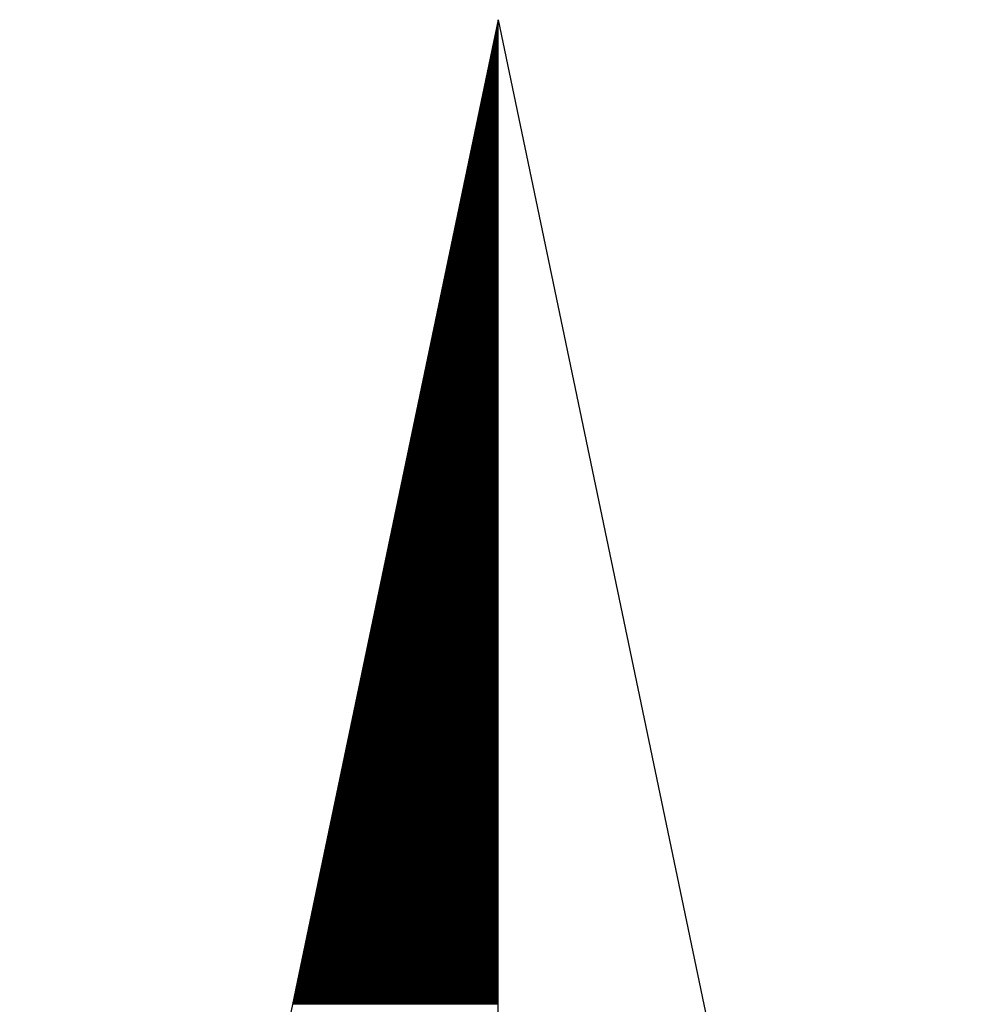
# Model space of a CAD drawing. Extents: x 38389316 to 38391210, y 2479116 to 2480543.
# Tile 62 of 64: x 38390646 to 38390682, y 2480339 to 2480376. Entities that reach past the tile are written whole.
import ezdxf

# ---------------------------------------------------------------- set-up
doc = ezdxf.new("R2010")
doc.units = 0
doc.header["$LTSCALE"] = 2
doc.layers.add('图框', color=7, linetype='CONTINUOUS')

# ---------------------------------------------------------------- blocks, each defined once
blk = doc.blocks.new('A$C490D5805')
at = {"layer": '图框'}
for p, q in [((97.466, 189.029), (79.31, 102.1)), ((97.414, 188.783), (97.466, 188.783)), ((97.422, 188.819), (97.466, 188.819)), ((97.429, 188.855), (97.466, 188.855)), ((97.437, 188.891), (97.466, 188.891)), ((97.444, 188.927), (97.466, 188.927)), ((97.452, 188.963), (97.466, 188.963)), ((97.459, 188.999), (97.466, 188.999)), ((97.466, 189.029), (115.622, 102.1)), ((97.466, 112.479), (97.466, 189.029)), ((97.332, 188.387), (97.466, 188.387)), ((97.339, 188.423), (97.466, 188.423)), ((97.347, 188.459), (97.466, 188.459)), ((97.354, 188.495), (97.466, 188.495)), ((97.362, 188.531), (97.466, 188.531)), ((97.369, 188.567), (97.466, 188.567)), ((97.377, 188.603), (97.466, 188.603)), ((97.384, 188.639), (97.466, 188.639)), ((97.392, 188.675), (97.466, 188.675)), ((97.399, 188.711), (97.466, 188.711)), ((97.407, 188.747), (97.466, 188.747)), ((97.256, 188.027), (97.466, 188.027)), ((97.264, 188.063), (97.466, 188.063)), ((97.272, 188.099), (97.466, 188.099)), ((97.279, 188.135), (97.466, 188.135)), ((97.287, 188.171), (97.466, 188.171)), ((97.294, 188.207), (97.466, 188.207)), ((97.302, 188.243), (97.466, 188.243)), ((97.309, 188.279), (97.466, 188.279)), ((97.317, 188.315), (97.466, 188.315)), ((97.324, 188.351), (97.466, 188.351)), ((97.181, 187.667), (97.466, 187.667)), ((97.189, 187.703), (97.466, 187.703)), ((97.196, 187.739), (97.466, 187.739)), ((97.204, 187.775), (97.466, 187.775)), ((97.211, 187.811), (97.466, 187.811)), ((97.219, 187.847), (97.466, 187.847)), ((97.226, 187.883), (97.466, 187.883)), ((97.234, 187.919), (97.466, 187.919)), ((97.241, 187.955), (97.466, 187.955)), ((97.249, 187.991), (97.466, 187.991)), ((97.099, 187.271), (97.466, 187.271)), ((97.106, 187.307), (97.466, 187.307)), ((97.114, 187.343), (97.466, 187.343)), ((97.121, 187.379), (97.466, 187.379)), ((97.129, 187.415), (97.466, 187.415)), ((97.136, 187.451), (97.466, 187.451)), ((97.144, 187.487), (97.466, 187.487)), ((97.151, 187.523), (97.466, 187.523)), ((97.159, 187.559), (97.466, 187.559)), ((97.166, 187.595), (97.466, 187.595)), ((97.174, 187.631), (97.466, 187.631)), ((97.023, 186.911), (97.466, 186.911)), ((97.031, 186.947), (97.466, 186.947)), ((97.038, 186.983), (97.466, 186.983)), ((97.046, 187.019), (97.466, 187.019)), ((97.053, 187.055), (97.466, 187.055)), ((97.061, 187.091), (97.466, 187.091)), ((97.069, 187.127), (97.466, 187.127)), ((97.076, 187.163), (97.466, 187.163)), ((97.084, 187.199), (97.466, 187.199)), ((97.091, 187.235), (97.466, 187.235)), ((96.948, 186.551), (97.466, 186.551)), ((96.956, 186.587), (97.466, 186.587)), ((96.963, 186.623), (97.466, 186.623)), ((96.971, 186.659), (97.466, 186.659)), ((96.978, 186.695), (97.466, 186.695)), ((96.986, 186.731), (97.466, 186.731)), ((96.993, 186.767), (97.466, 186.767)), ((97.001, 186.803), (97.466, 186.803)), ((97.008, 186.839), (97.466, 186.839)), ((97.016, 186.875), (97.466, 186.875)), ((96.865, 186.155), (97.466, 186.155)), ((96.873, 186.191), (97.466, 186.191)), ((96.881, 186.227), (97.466, 186.227)), ((96.888, 186.263), (97.466, 186.263)), ((96.896, 186.299), (97.466, 186.299)), ((96.903, 186.335), (97.466, 186.335)), ((96.911, 186.371), (97.466, 186.371)), ((96.918, 186.407), (97.466, 186.407)), ((96.926, 186.443), (97.466, 186.443)), ((96.933, 186.479), (97.466, 186.479)), ((96.941, 186.515), (97.466, 186.515)), ((96.79, 185.795), (97.466, 185.795)), ((96.798, 185.831), (97.466, 185.831)), ((96.805, 185.867), (97.466, 185.867)), ((96.813, 185.903), (97.466, 185.903)), ((96.82, 185.939), (97.466, 185.939)), ((96.828, 185.975), (97.466, 185.975)), ((96.835, 186.011), (97.466, 186.011)), ((96.843, 186.047), (97.466, 186.047)), ((96.85, 186.083), (97.466, 186.083)), ((96.858, 186.119), (97.466, 186.119)), ((96.708, 185.399), (97.466, 185.399)), ((96.715, 185.435), (97.466, 185.435)), ((96.723, 185.471), (97.466, 185.471)), ((96.73, 185.507), (97.466, 185.507)), ((96.738, 185.543), (97.466, 185.543)), ((96.745, 185.579), (97.466, 185.579)), ((96.753, 185.615), (97.466, 185.615)), ((96.76, 185.651), (97.466, 185.651)), ((96.768, 185.687), (97.466, 185.687)), ((96.775, 185.723), (97.466, 185.723)), ((96.783, 185.759), (97.466, 185.759)), ((96.632, 185.039), (97.466, 185.039)), ((96.64, 185.075), (97.466, 185.075)), ((96.647, 185.111), (97.466, 185.111)), ((96.655, 185.147), (97.466, 185.147)), ((96.662, 185.183), (97.466, 185.183)), ((96.67, 185.219), (97.466, 185.219)), ((96.678, 185.255), (97.466, 185.255)), ((96.685, 185.291), (97.466, 185.291)), ((96.693, 185.327), (97.466, 185.327)), ((96.7, 185.363), (97.466, 185.363)), ((96.557, 184.679), (97.466, 184.679)), ((96.565, 184.715), (97.466, 184.715)), ((96.572, 184.751), (97.466, 184.751)), ((96.58, 184.787), (97.466, 184.787)), ((96.587, 184.823), (97.466, 184.823)), ((96.595, 184.859), (97.466, 184.859)), ((96.602, 184.895), (97.466, 184.895)), ((96.61, 184.931), (97.466, 184.931)), ((96.617, 184.967), (97.466, 184.967)), ((96.625, 185.003), (97.466, 185.003)), ((96.475, 184.283), (97.466, 184.283)), ((96.482, 184.319), (97.466, 184.319)), ((96.49, 184.355), (97.466, 184.355)), ((96.497, 184.391), (97.466, 184.391)), ((96.505, 184.427), (97.466, 184.427)), ((96.512, 184.463), (97.466, 184.463)), ((96.52, 184.499), (97.466, 184.499)), ((96.527, 184.535), (97.466, 184.535)), ((96.535, 184.571), (97.466, 184.571)), ((96.542, 184.607), (97.466, 184.607)), ((96.55, 184.643), (97.466, 184.643)), ((96.399, 183.923), (97.466, 183.923)), ((96.407, 183.959), (97.466, 183.959)), ((96.414, 183.995), (97.466, 183.995)), ((96.422, 184.031), (97.466, 184.031)), ((96.429, 184.067), (97.466, 184.067)), ((96.437, 184.103), (97.466, 184.103)), ((96.444, 184.139), (97.466, 184.139)), ((96.452, 184.175), (97.466, 184.175)), ((96.459, 184.211), (97.466, 184.211)), ((96.467, 184.247), (97.466, 184.247)), ((96.317, 183.527), (97.466, 183.527)), ((96.324, 183.563), (97.466, 183.563)), ((96.332, 183.599), (97.466, 183.599)), ((96.339, 183.635), (97.466, 183.635)), ((96.347, 183.671), (97.466, 183.671)), ((96.354, 183.707), (97.466, 183.707)), ((96.362, 183.743), (97.466, 183.743)), ((96.369, 183.779), (97.466, 183.779)), ((96.377, 183.815), (97.466, 183.815)), ((96.384, 183.851), (97.466, 183.851)), ((96.392, 183.887), (97.466, 183.887)), ((96.241, 183.167), (97.466, 183.167)), ((96.249, 183.203), (97.466, 183.203)), ((96.256, 183.239), (97.466, 183.239)), ((96.264, 183.275), (97.466, 183.275)), ((96.272, 183.311), (97.466, 183.311)), ((96.279, 183.347), (97.466, 183.347)), ((96.287, 183.383), (97.466, 183.383)), ((96.294, 183.419), (97.466, 183.419)), ((96.302, 183.455), (97.466, 183.455)), ((96.309, 183.491), (97.466, 183.491)), ((96.166, 182.807), (97.466, 182.807)), ((96.174, 182.843), (97.466, 182.843)), ((96.181, 182.879), (97.466, 182.879)), ((96.189, 182.915), (97.466, 182.915)), ((96.196, 182.951), (97.466, 182.951)), ((96.204, 182.987), (97.466, 182.987)), ((96.211, 183.023), (97.466, 183.023)), ((96.219, 183.059), (97.466, 183.059)), ((96.226, 183.095), (97.466, 183.095)), ((96.234, 183.131), (97.466, 183.131)), ((96.084, 182.411), (97.466, 182.411)), ((96.091, 182.447), (97.466, 182.447)), ((96.099, 182.483), (97.466, 182.483)), ((96.106, 182.519), (97.466, 182.519)), ((96.114, 182.555), (97.466, 182.555)), ((96.121, 182.591), (97.466, 182.591)), ((96.129, 182.627), (97.466, 182.627)), ((96.136, 182.663), (97.466, 182.663)), ((96.144, 182.699), (97.466, 182.699)), ((96.151, 182.735), (97.466, 182.735)), ((96.159, 182.771), (97.466, 182.771)), ((96.008, 182.051), (97.466, 182.051)), ((96.016, 182.087), (97.466, 182.087)), ((96.023, 182.123), (97.466, 182.123)), ((96.031, 182.159), (97.466, 182.159)), ((96.038, 182.195), (97.466, 182.195)), ((96.046, 182.231), (97.466, 182.231)), ((96.053, 182.267), (97.466, 182.267)), ((96.061, 182.303), (97.466, 182.303)), ((96.069, 182.339), (97.466, 182.339)), ((96.076, 182.375), (97.466, 182.375)), ((95.933, 181.691), (97.466, 181.691)), ((95.941, 181.727), (97.466, 181.727)), ((95.948, 181.763), (97.466, 181.763)), ((95.956, 181.799), (97.466, 181.799)), ((95.963, 181.835), (97.466, 181.835)), ((95.971, 181.871), (97.466, 181.871)), ((95.978, 181.907), (97.466, 181.907)), ((95.986, 181.943), (97.466, 181.943)), ((95.993, 181.979), (97.466, 181.979)), ((96.001, 182.015), (97.466, 182.015)), ((95.85, 181.295), (97.466, 181.295)), ((95.858, 181.331), (97.466, 181.331)), ((95.865, 181.367), (97.466, 181.367)), ((95.873, 181.403), (97.466, 181.403)), ((95.881, 181.439), (97.466, 181.439)), ((95.888, 181.475), (97.466, 181.475)), ((95.896, 181.511), (97.466, 181.511)), ((95.903, 181.547), (97.466, 181.547)), ((95.911, 181.583), (97.466, 181.583)), ((95.918, 181.619), (97.466, 181.619)), ((95.926, 181.655), (97.466, 181.655)), ((95.775, 180.935), (97.466, 180.935)), ((95.783, 180.971), (97.466, 180.971)), ((95.79, 181.007), (97.466, 181.007)), ((95.798, 181.043), (97.466, 181.043)), ((95.805, 181.079), (97.466, 181.079)), ((95.813, 181.115), (97.466, 181.115)), ((95.82, 181.151), (97.466, 181.151)), ((95.828, 181.187), (97.466, 181.187)), ((95.835, 181.223), (97.466, 181.223)), ((95.843, 181.259), (97.466, 181.259)), ((95.693, 180.539), (97.466, 180.539)), ((95.7, 180.575), (97.466, 180.575)), ((95.708, 180.611), (97.466, 180.611)), ((95.715, 180.647), (97.466, 180.647)), ((95.723, 180.683), (97.466, 180.683)), ((95.73, 180.719), (97.466, 180.719)), ((95.738, 180.755), (97.466, 180.755)), ((95.745, 180.791), (97.466, 180.791)), ((95.753, 180.827), (97.466, 180.827)), ((95.76, 180.863), (97.466, 180.863)), ((95.768, 180.899), (97.466, 180.899)), ((95.617, 180.179), (97.466, 180.179)), ((95.625, 180.215), (97.466, 180.215)), ((95.632, 180.251), (97.466, 180.251)), ((95.64, 180.287), (97.466, 180.287)), ((95.647, 180.323), (97.466, 180.323)), ((95.655, 180.359), (97.466, 180.359)), ((95.662, 180.395), (97.466, 180.395)), ((95.67, 180.431), (97.466, 180.431)), ((95.678, 180.467), (97.466, 180.467)), ((95.685, 180.503), (97.466, 180.503)), ((95.542, 179.819), (97.466, 179.819)), ((95.55, 179.855), (97.466, 179.855)), ((95.557, 179.891), (97.466, 179.891)), ((95.565, 179.927), (97.466, 179.927)), ((95.572, 179.963), (97.466, 179.963)), ((95.58, 179.999), (97.466, 179.999)), ((95.587, 180.035), (97.466, 180.035)), ((95.595, 180.071), (97.466, 180.071)), ((95.602, 180.107), (97.466, 180.107)), ((95.61, 180.143), (97.466, 180.143)), ((95.459, 179.423), (97.466, 179.423)), ((95.467, 179.459), (97.466, 179.459)), ((95.475, 179.495), (97.466, 179.495)), ((95.482, 179.531), (97.466, 179.531)), ((95.49, 179.567), (97.466, 179.567)), ((95.497, 179.603), (97.466, 179.603)), ((95.505, 179.639), (97.466, 179.639)), ((95.512, 179.675), (97.466, 179.675)), ((95.52, 179.711), (97.466, 179.711)), ((95.527, 179.747), (97.466, 179.747)), ((95.535, 179.783), (97.466, 179.783)), ((95.384, 179.063), (97.466, 179.063)), ((95.392, 179.099), (97.466, 179.099)), ((95.399, 179.135), (97.466, 179.135)), ((95.407, 179.171), (97.466, 179.171)), ((95.414, 179.207), (97.466, 179.207)), ((95.422, 179.243), (97.466, 179.243)), ((95.429, 179.279), (97.466, 179.279)), ((95.437, 179.315), (97.466, 179.315)), ((95.444, 179.351), (97.466, 179.351)), ((95.452, 179.387), (97.466, 179.387)), ((95.302, 178.667), (97.466, 178.667)), ((95.309, 178.703), (97.466, 178.703)), ((95.317, 178.739), (97.466, 178.739)), ((95.324, 178.775), (97.466, 178.775)), ((95.332, 178.811), (97.466, 178.811)), ((95.339, 178.847), (97.466, 178.847)), ((95.347, 178.883), (97.466, 178.883)), ((95.354, 178.919), (97.466, 178.919)), ((95.362, 178.955), (97.466, 178.955)), ((95.369, 178.991), (97.466, 178.991)), ((95.377, 179.027), (97.466, 179.027)), ((95.226, 178.307), (97.466, 178.307)), ((95.234, 178.343), (97.466, 178.343)), ((95.241, 178.379), (97.466, 178.379)), ((95.249, 178.415), (97.466, 178.415)), ((95.256, 178.451), (97.466, 178.451)), ((95.264, 178.487), (97.466, 178.487)), ((95.272, 178.523), (97.466, 178.523)), ((95.279, 178.559), (97.466, 178.559)), ((95.287, 178.595), (97.466, 178.595)), ((95.294, 178.631), (97.466, 178.631)), ((95.151, 177.947), (97.466, 177.947)), ((95.159, 177.983), (97.466, 177.983)), ((95.166, 178.019), (97.466, 178.019)), ((95.174, 178.055), (97.466, 178.055)), ((95.181, 178.091), (97.466, 178.091)), ((95.189, 178.127), (97.466, 178.127)), ((95.196, 178.163), (97.466, 178.163)), ((95.204, 178.199), (97.466, 178.199)), ((95.211, 178.235), (97.466, 178.235)), ((95.219, 178.271), (97.466, 178.271)), ((95.068, 177.551), (97.466, 177.551)), ((95.076, 177.587), (97.466, 177.587)), ((95.084, 177.623), (97.466, 177.623)), ((95.091, 177.659), (97.466, 177.659)), ((95.099, 177.695), (97.466, 177.695)), ((95.106, 177.731), (97.466, 177.731)), ((95.114, 177.767), (97.466, 177.767)), ((95.121, 177.803), (97.466, 177.803)), ((95.129, 177.839), (97.466, 177.839)), ((95.136, 177.875), (97.466, 177.875)), ((95.144, 177.911), (97.466, 177.911)), ((94.993, 177.191), (97.466, 177.191)), ((95.001, 177.227), (97.466, 177.227)), ((95.008, 177.263), (97.466, 177.263)), ((95.016, 177.299), (97.466, 177.299)), ((95.023, 177.335), (97.466, 177.335)), ((95.031, 177.371), (97.466, 177.371)), ((95.038, 177.407), (97.466, 177.407)), ((95.046, 177.443), (97.466, 177.443)), ((95.053, 177.479), (97.466, 177.479)), ((95.061, 177.515), (97.466, 177.515)), ((94.918, 176.831), (97.466, 176.831)), ((94.926, 176.867), (97.466, 176.867)), ((94.933, 176.903), (97.466, 176.903)), ((94.941, 176.939), (97.466, 176.939)), ((94.948, 176.975), (97.466, 176.975)), ((94.956, 177.011), (97.466, 177.011)), ((94.963, 177.047), (97.466, 177.047)), ((94.971, 177.083), (97.466, 177.083)), ((94.978, 177.119), (97.466, 177.119)), ((94.986, 177.155), (97.466, 177.155)), ((94.835, 176.435), (97.466, 176.435)), ((94.843, 176.471), (97.466, 176.471)), ((94.85, 176.507), (97.466, 176.507)), ((94.858, 176.543), (97.466, 176.543)), ((94.865, 176.579), (97.466, 176.579)), ((94.873, 176.615), (97.466, 176.615)), ((94.881, 176.651), (97.466, 176.651)), ((94.888, 176.687), (97.466, 176.687)), ((94.896, 176.723), (97.466, 176.723)), ((94.903, 176.759), (97.466, 176.759)), ((94.911, 176.795), (97.466, 176.795)), ((94.76, 176.075), (97.466, 176.075)), ((94.768, 176.111), (97.466, 176.111)), ((94.775, 176.147), (97.466, 176.147)), ((94.783, 176.183), (97.466, 176.183)), ((94.79, 176.219), (97.466, 176.219)), ((94.798, 176.255), (97.466, 176.255)), ((94.805, 176.291), (97.466, 176.291)), ((94.813, 176.327), (97.466, 176.327)), ((94.82, 176.363), (97.466, 176.363)), ((94.828, 176.399), (97.466, 176.399)), ((94.678, 175.679), (97.466, 175.679)), ((94.685, 175.715), (97.466, 175.715)), ((94.693, 175.751), (97.466, 175.751)), ((94.7, 175.787), (97.466, 175.787)), ((94.708, 175.823), (97.466, 175.823)), ((94.715, 175.859), (97.466, 175.859)), ((94.723, 175.895), (97.466, 175.895)), ((94.73, 175.931), (97.466, 175.931)), ((94.738, 175.967), (97.466, 175.967)), ((94.745, 176.003), (97.466, 176.003)), ((94.753, 176.039), (97.466, 176.039)), ((94.602, 175.319), (97.466, 175.319)), ((94.61, 175.355), (97.466, 175.355)), ((94.617, 175.391), (97.466, 175.391)), ((94.625, 175.427), (97.466, 175.427)), ((94.632, 175.463), (97.466, 175.463)), ((94.64, 175.499), (97.466, 175.499)), ((94.647, 175.535), (97.466, 175.535)), ((94.655, 175.571), (97.466, 175.571)), ((94.662, 175.607), (97.466, 175.607)), ((94.67, 175.643), (97.466, 175.643)), ((94.527, 174.959), (97.466, 174.959)), ((94.535, 174.995), (97.466, 174.995)), ((94.542, 175.031), (97.466, 175.031)), ((94.55, 175.067), (97.466, 175.067)), ((94.557, 175.103), (97.466, 175.103)), ((94.565, 175.139), (97.466, 175.139)), ((94.572, 175.175), (97.466, 175.175)), ((94.58, 175.211), (97.466, 175.211)), ((94.587, 175.247), (97.466, 175.247)), ((94.595, 175.283), (97.466, 175.283)), ((94.444, 174.563), (97.466, 174.563)), ((94.452, 174.599), (97.466, 174.599)), ((94.459, 174.635), (97.466, 174.635)), ((94.467, 174.671), (97.466, 174.671)), ((94.475, 174.707), (97.466, 174.707)), ((94.482, 174.743), (97.466, 174.743)), ((94.49, 174.779), (97.466, 174.779)), ((94.497, 174.815), (97.466, 174.815)), ((94.505, 174.851), (97.466, 174.851)), ((94.512, 174.887), (97.466, 174.887)), ((94.52, 174.923), (97.466, 174.923)), ((94.369, 174.203), (97.466, 174.203)), ((94.377, 174.239), (97.466, 174.239)), ((94.384, 174.275), (97.466, 174.275)), ((94.392, 174.311), (97.466, 174.311)), ((94.399, 174.347), (97.466, 174.347)), ((94.407, 174.383), (97.466, 174.383)), ((94.414, 174.419), (97.466, 174.419)), ((94.422, 174.455), (97.466, 174.455)), ((94.429, 174.491), (97.466, 174.491)), ((94.437, 174.527), (97.466, 174.527)), ((94.294, 173.843), (97.466, 173.843)), ((94.302, 173.879), (97.466, 173.879)), ((94.309, 173.915), (97.466, 173.915)), ((94.317, 173.951), (97.466, 173.951)), ((94.324, 173.987), (97.466, 173.987)), ((94.332, 174.023), (97.466, 174.023)), ((94.339, 174.059), (97.466, 174.059)), ((94.347, 174.095), (97.466, 174.095)), ((94.354, 174.131), (97.466, 174.131)), ((94.362, 174.167), (97.466, 174.167)), ((94.211, 173.447), (97.466, 173.447)), ((94.219, 173.483), (97.466, 173.483)), ((94.226, 173.519), (97.466, 173.519)), ((94.234, 173.555), (97.466, 173.555)), ((94.241, 173.591), (97.466, 173.591)), ((94.249, 173.627), (97.466, 173.627)), ((94.256, 173.663), (97.466, 173.663)), ((94.264, 173.699), (97.466, 173.699)), ((94.272, 173.735), (97.466, 173.735)), ((94.279, 173.771), (97.466, 173.771)), ((94.287, 173.807), (97.466, 173.807)), ((94.136, 173.087), (97.466, 173.087)), ((94.144, 173.123), (97.466, 173.123)), ((94.151, 173.159), (97.466, 173.159)), ((94.159, 173.195), (97.466, 173.195)), ((94.166, 173.231), (97.466, 173.231)), ((94.174, 173.267), (97.466, 173.267)), ((94.181, 173.303), (97.466, 173.303)), ((94.189, 173.339), (97.466, 173.339)), ((94.196, 173.375), (97.466, 173.375)), ((94.204, 173.411), (97.466, 173.411)), ((94.053, 172.691), (97.466, 172.691)), ((94.061, 172.727), (97.466, 172.727)), ((94.068, 172.763), (97.466, 172.763)), ((94.076, 172.799), (97.466, 172.799)), ((94.084, 172.835), (97.466, 172.835)), ((94.091, 172.871), (97.466, 172.871)), ((94.099, 172.907), (97.466, 172.907)), ((94.106, 172.943), (97.466, 172.943)), ((94.114, 172.979), (97.466, 172.979)), ((94.121, 173.015), (97.466, 173.015)), ((94.129, 173.051), (97.466, 173.051)), ((93.978, 172.331), (97.466, 172.331)), ((93.986, 172.367), (97.466, 172.367)), ((93.993, 172.403), (97.466, 172.403)), ((94.001, 172.439), (97.466, 172.439)), ((94.008, 172.475), (97.466, 172.475)), ((94.016, 172.511), (97.466, 172.511)), ((94.023, 172.547), (97.466, 172.547)), ((94.031, 172.583), (97.466, 172.583)), ((94.038, 172.619), (97.466, 172.619)), ((94.046, 172.655), (97.466, 172.655)), ((93.903, 171.971), (97.466, 171.971)), ((93.911, 172.007), (97.466, 172.007)), ((93.918, 172.043), (97.466, 172.043)), ((93.926, 172.079), (97.466, 172.079)), ((93.933, 172.115), (97.466, 172.115)), ((93.941, 172.151), (97.466, 172.151)), ((93.948, 172.187), (97.466, 172.187)), ((93.956, 172.223), (97.466, 172.223)), ((93.963, 172.259), (97.466, 172.259)), ((93.971, 172.295), (97.466, 172.295)), ((93.82, 171.575), (97.466, 171.575)), ((93.828, 171.611), (97.466, 171.611)), ((93.835, 171.647), (97.466, 171.647)), ((93.843, 171.683), (97.466, 171.683)), ((93.85, 171.719), (97.466, 171.719)), ((93.858, 171.755), (97.466, 171.755)), ((93.865, 171.791), (97.466, 171.791)), ((93.873, 171.827), (97.466, 171.827)), ((93.881, 171.863), (97.466, 171.863)), ((93.888, 171.899), (97.466, 171.899)), ((93.896, 171.935), (97.466, 171.935)), ((93.745, 171.215), (97.466, 171.215)), ((93.753, 171.251), (97.466, 171.251)), ((93.76, 171.287), (97.466, 171.287)), ((93.768, 171.323), (97.466, 171.323)), ((93.775, 171.359), (97.466, 171.359)), ((93.783, 171.395), (97.466, 171.395)), ((93.79, 171.431), (97.466, 171.431)), ((93.798, 171.467), (97.466, 171.467)), ((93.805, 171.503), (97.466, 171.503)), ((93.813, 171.539), (97.466, 171.539)), ((93.662, 170.819), (97.466, 170.819)), ((93.67, 170.855), (97.466, 170.855)), ((93.678, 170.891), (97.466, 170.891)), ((93.685, 170.927), (97.466, 170.927)), ((93.693, 170.963), (97.466, 170.963)), ((93.7, 170.999), (97.466, 170.999)), ((93.708, 171.035), (97.466, 171.035)), ((93.715, 171.071), (97.466, 171.071)), ((93.723, 171.107), (97.466, 171.107)), ((93.73, 171.143), (97.466, 171.143)), ((93.738, 171.179), (97.466, 171.179)), ((93.587, 170.459), (97.466, 170.459)), ((93.595, 170.495), (97.466, 170.495)), ((93.602, 170.531), (97.466, 170.531)), ((93.61, 170.567), (97.466, 170.567)), ((93.617, 170.603), (97.466, 170.603)), ((93.625, 170.639), (97.466, 170.639)), ((93.632, 170.675), (97.466, 170.675)), ((93.64, 170.711), (97.466, 170.711)), ((93.647, 170.747), (97.466, 170.747)), ((93.655, 170.783), (97.466, 170.783)), ((93.512, 170.099), (97.466, 170.099)), ((93.52, 170.135), (97.466, 170.135)), ((93.527, 170.171), (97.466, 170.171)), ((93.535, 170.207), (97.466, 170.207)), ((93.542, 170.243), (97.466, 170.243)), ((93.55, 170.279), (97.466, 170.279)), ((93.557, 170.315), (97.466, 170.315)), ((93.565, 170.351), (97.466, 170.351)), ((93.572, 170.387), (97.466, 170.387)), ((93.58, 170.423), (97.466, 170.423)), ((93.429, 169.703), (97.466, 169.703)), ((93.437, 169.739), (97.466, 169.739)), ((93.444, 169.775), (97.466, 169.775)), ((93.452, 169.811), (97.466, 169.811)), ((93.459, 169.847), (97.466, 169.847)), ((93.467, 169.883), (97.466, 169.883)), ((93.475, 169.919), (97.466, 169.919)), ((93.482, 169.955), (97.466, 169.955)), ((93.49, 169.991), (97.466, 169.991)), ((93.497, 170.027), (97.466, 170.027)), ((93.505, 170.063), (97.466, 170.063)), ((93.354, 169.343), (97.466, 169.343)), ((93.362, 169.379), (97.466, 169.379)), ((93.369, 169.415), (97.466, 169.415)), ((93.377, 169.451), (97.466, 169.451)), ((93.384, 169.487), (97.466, 169.487)), ((93.392, 169.523), (97.466, 169.523)), ((93.399, 169.559), (97.466, 169.559)), ((93.407, 169.595), (97.466, 169.595)), ((93.414, 169.631), (97.466, 169.631)), ((93.422, 169.667), (97.466, 169.667)), ((93.279, 168.983), (97.466, 168.983)), ((93.287, 169.019), (97.466, 169.019)), ((93.294, 169.055), (97.466, 169.055)), ((93.302, 169.091), (97.466, 169.091)), ((93.309, 169.127), (97.466, 169.127)), ((93.317, 169.163), (97.466, 169.163)), ((93.324, 169.199), (97.466, 169.199)), ((93.332, 169.235), (97.466, 169.235)), ((93.339, 169.271), (97.466, 169.271)), ((93.347, 169.307), (97.466, 169.307)), ((93.196, 168.587), (97.466, 168.587)), ((93.204, 168.623), (97.466, 168.623)), ((93.211, 168.659), (97.466, 168.659)), ((93.219, 168.695), (97.466, 168.695)), ((93.226, 168.731), (97.466, 168.731)), ((93.234, 168.767), (97.466, 168.767)), ((93.241, 168.803), (97.466, 168.803)), ((93.249, 168.839), (97.466, 168.839)), ((93.256, 168.875), (97.466, 168.875)), ((93.264, 168.911), (97.466, 168.911)), ((93.271, 168.947), (97.466, 168.947)), ((93.121, 168.227), (97.466, 168.227)), ((93.129, 168.263), (97.466, 168.263)), ((93.136, 168.299), (97.466, 168.299)), ((93.144, 168.335), (97.466, 168.335)), ((93.151, 168.371), (97.466, 168.371)), ((93.159, 168.407), (97.466, 168.407)), ((93.166, 168.443), (97.466, 168.443)), ((93.174, 168.479), (97.466, 168.479)), ((93.181, 168.515), (97.466, 168.515)), ((93.189, 168.551), (97.466, 168.551)), ((93.038, 167.831), (97.466, 167.831)), ((93.046, 167.867), (97.466, 167.867)), ((93.053, 167.903), (97.466, 167.903)), ((93.061, 167.939), (97.466, 167.939)), ((93.068, 167.975), (97.466, 167.975)), ((93.076, 168.011), (97.466, 168.011)), ((93.084, 168.047), (97.466, 168.047)), ((93.091, 168.083), (97.466, 168.083)), ((93.099, 168.119), (97.466, 168.119)), ((93.106, 168.155), (97.466, 168.155)), ((93.114, 168.191), (97.466, 168.191)), ((92.963, 167.471), (97.466, 167.471)), ((92.971, 167.507), (97.466, 167.507)), ((92.978, 167.543), (97.466, 167.543)), ((92.986, 167.579), (97.466, 167.579)), ((92.993, 167.615), (97.466, 167.615)), ((93.001, 167.651), (97.466, 167.651)), ((93.008, 167.687), (97.466, 167.687)), ((93.016, 167.723), (97.466, 167.723)), ((93.023, 167.759), (97.466, 167.759)), ((93.031, 167.795), (97.466, 167.795)), ((92.888, 167.111), (97.466, 167.111)), ((92.896, 167.147), (97.466, 167.147)), ((92.903, 167.183), (97.466, 167.183)), ((92.911, 167.219), (97.466, 167.219)), ((92.918, 167.255), (97.466, 167.255)), ((92.926, 167.291), (97.466, 167.291)), ((92.933, 167.327), (97.466, 167.327)), ((92.941, 167.363), (97.466, 167.363)), ((92.948, 167.399), (97.466, 167.399)), ((92.956, 167.435), (97.466, 167.435)), ((92.805, 166.715), (97.466, 166.715)), ((92.813, 166.751), (97.466, 166.751)), ((92.82, 166.787), (97.466, 166.787)), ((92.828, 166.823), (97.466, 166.823)), ((92.835, 166.859), (97.466, 166.859)), ((92.843, 166.895), (97.466, 166.895)), ((92.85, 166.931), (97.466, 166.931)), ((92.858, 166.967), (97.466, 166.967)), ((92.865, 167.003), (97.466, 167.003)), ((92.873, 167.039), (97.466, 167.039)), ((92.881, 167.075), (97.466, 167.075)), ((92.73, 166.355), (97.466, 166.355)), ((92.738, 166.391), (97.466, 166.391)), ((92.745, 166.427), (97.466, 166.427)), ((92.753, 166.463), (97.466, 166.463)), ((92.76, 166.499), (97.466, 166.499)), ((92.768, 166.535), (97.466, 166.535)), ((92.775, 166.571), (97.466, 166.571)), ((92.783, 166.607), (97.466, 166.607)), ((92.79, 166.643), (97.466, 166.643)), ((92.798, 166.679), (97.466, 166.679)), ((92.647, 165.959), (97.466, 165.959)), ((92.655, 165.995), (97.466, 165.995)), ((92.662, 166.031), (97.466, 166.031)), ((92.67, 166.067), (97.466, 166.067)), ((92.678, 166.103), (97.466, 166.103)), ((92.685, 166.139), (97.466, 166.139)), ((92.693, 166.175), (97.466, 166.175)), ((92.7, 166.211), (97.466, 166.211)), ((92.708, 166.247), (97.466, 166.247)), ((92.715, 166.283), (97.466, 166.283)), ((92.723, 166.319), (97.466, 166.319)), ((92.572, 165.599), (97.466, 165.599)), ((92.58, 165.635), (97.466, 165.635)), ((92.587, 165.671), (97.466, 165.671)), ((92.595, 165.707), (97.466, 165.707)), ((92.602, 165.743), (97.466, 165.743)), ((92.61, 165.779), (97.466, 165.779)), ((92.617, 165.815), (97.466, 165.815)), ((92.625, 165.851), (97.466, 165.851)), ((92.632, 165.887), (97.466, 165.887)), ((92.64, 165.923), (97.466, 165.923)), ((92.497, 165.239), (97.466, 165.239)), ((92.505, 165.275), (97.466, 165.275)), ((92.512, 165.311), (97.466, 165.311)), ((92.52, 165.347), (97.466, 165.347)), ((92.527, 165.383), (97.466, 165.383)), ((92.535, 165.419), (97.466, 165.419)), ((92.542, 165.455), (97.466, 165.455)), ((92.55, 165.491), (97.466, 165.491)), ((92.557, 165.527), (97.466, 165.527)), ((92.565, 165.563), (97.466, 165.563)), ((92.414, 164.843), (97.466, 164.843)), ((92.422, 164.879), (97.466, 164.879)), ((92.429, 164.915), (97.466, 164.915)), ((92.437, 164.951), (97.466, 164.951)), ((92.444, 164.987), (97.466, 164.987)), ((92.452, 165.023), (97.466, 165.023)), ((92.459, 165.059), (97.466, 165.059)), ((92.467, 165.095), (97.466, 165.095)), ((92.475, 165.131), (97.466, 165.131)), ((92.482, 165.167), (97.466, 165.167)), ((92.49, 165.203), (97.466, 165.203)), ((92.339, 164.483), (97.466, 164.483)), ((92.347, 164.519), (97.466, 164.519)), ((92.354, 164.555), (97.466, 164.555)), ((92.362, 164.591), (97.466, 164.591)), ((92.369, 164.627), (97.466, 164.627)), ((92.377, 164.663), (97.466, 164.663)), ((92.384, 164.699), (97.466, 164.699)), ((92.392, 164.735), (97.466, 164.735)), ((92.399, 164.771), (97.466, 164.771)), ((92.407, 164.807), (97.466, 164.807)), ((92.264, 164.123), (97.466, 164.123)), ((92.271, 164.159), (97.466, 164.159)), ((92.279, 164.195), (97.466, 164.195)), ((92.287, 164.231), (97.466, 164.231)), ((92.294, 164.267), (97.466, 164.267)), ((92.302, 164.303), (97.466, 164.303)), ((92.309, 164.339), (97.466, 164.339)), ((92.317, 164.375), (97.466, 164.375)), ((92.324, 164.411), (97.466, 164.411)), ((92.332, 164.447), (97.466, 164.447)), ((92.181, 163.727), (97.466, 163.727)), ((92.189, 163.763), (97.466, 163.763)), ((92.196, 163.799), (97.466, 163.799)), ((92.204, 163.835), (97.466, 163.835)), ((92.211, 163.871), (97.466, 163.871)), ((92.219, 163.907), (97.466, 163.907)), ((92.226, 163.943), (97.466, 163.943)), ((92.234, 163.979), (97.466, 163.979)), ((92.241, 164.015), (97.466, 164.015)), ((92.249, 164.051), (97.466, 164.051)), ((92.256, 164.087), (97.466, 164.087)), ((92.106, 163.367), (97.466, 163.367)), ((92.114, 163.403), (97.466, 163.403)), ((92.121, 163.439), (97.466, 163.439)), ((92.129, 163.475), (97.466, 163.475)), ((92.136, 163.511), (97.466, 163.511)), ((92.144, 163.547), (97.466, 163.547)), ((92.151, 163.583), (97.466, 163.583)), ((92.159, 163.619), (97.466, 163.619)), ((92.166, 163.655), (97.466, 163.655)), ((92.174, 163.691), (97.466, 163.691)), ((92.023, 162.971), (97.466, 162.971)), ((92.031, 163.007), (97.466, 163.007)), ((92.038, 163.043), (97.466, 163.043)), ((92.046, 163.079), (97.466, 163.079)), ((92.053, 163.115), (97.466, 163.115)), ((92.061, 163.151), (97.466, 163.151)), ((92.068, 163.187), (97.466, 163.187)), ((92.076, 163.223), (97.466, 163.223)), ((92.084, 163.259), (97.466, 163.259)), ((92.091, 163.295), (97.466, 163.295)), ((92.099, 163.331), (97.466, 163.331)), ((91.948, 162.611), (97.466, 162.611)), ((91.956, 162.647), (97.466, 162.647)), ((91.963, 162.683), (97.466, 162.683)), ((91.971, 162.719), (97.466, 162.719)), ((91.978, 162.755), (97.466, 162.755)), ((91.986, 162.791), (97.466, 162.791)), ((91.993, 162.827), (97.466, 162.827)), ((92.001, 162.863), (97.466, 162.863)), ((92.008, 162.899), (97.466, 162.899)), ((92.016, 162.935), (97.466, 162.935)), ((91.873, 162.251), (97.466, 162.251)), ((91.881, 162.287), (97.466, 162.287)), ((91.888, 162.323), (97.466, 162.323)), ((91.896, 162.359), (97.466, 162.359)), ((91.903, 162.395), (97.466, 162.395)), ((91.911, 162.431), (97.466, 162.431)), ((91.918, 162.467), (97.466, 162.467)), ((91.926, 162.503), (97.466, 162.503)), ((91.933, 162.539), (97.466, 162.539)), ((91.941, 162.575), (97.466, 162.575)), ((91.79, 161.855), (97.466, 161.855)), ((91.798, 161.891), (97.466, 161.891)), ((91.805, 161.927), (97.466, 161.927)), ((91.813, 161.963), (97.466, 161.963)), ((91.82, 161.999), (97.466, 161.999)), ((91.828, 162.035), (97.466, 162.035)), ((91.835, 162.071), (97.466, 162.071)), ((91.843, 162.107), (97.466, 162.107)), ((91.85, 162.143), (97.466, 162.143)), ((91.858, 162.179), (97.466, 162.179)), ((91.865, 162.215), (97.466, 162.215)), ((91.715, 161.495), (97.466, 161.495)), ((91.723, 161.531), (97.466, 161.531)), ((91.73, 161.567), (97.466, 161.567)), ((91.738, 161.603), (97.466, 161.603)), ((91.745, 161.639), (97.466, 161.639)), ((91.753, 161.675), (97.466, 161.675)), ((91.76, 161.711), (97.466, 161.711)), ((91.768, 161.747), (97.466, 161.747)), ((91.775, 161.783), (97.466, 161.783)), ((91.783, 161.819), (97.466, 161.819)), ((91.64, 161.135), (97.466, 161.135)), ((91.647, 161.171), (97.466, 161.171)), ((91.655, 161.207), (97.466, 161.207)), ((91.662, 161.243), (97.466, 161.243)), ((91.67, 161.279), (97.466, 161.279)), ((91.678, 161.315), (97.466, 161.315)), ((91.685, 161.351), (97.466, 161.351)), ((91.693, 161.387), (97.466, 161.387)), ((91.7, 161.423), (97.466, 161.423)), ((91.708, 161.459), (97.466, 161.459)), ((91.557, 160.739), (97.466, 160.739)), ((91.565, 160.775), (97.466, 160.775)), ((91.572, 160.811), (97.466, 160.811)), ((91.58, 160.847), (97.466, 160.847)), ((91.587, 160.883), (97.466, 160.883)), ((91.595, 160.919), (97.466, 160.919)), ((91.602, 160.955), (97.466, 160.955)), ((91.61, 160.991), (97.466, 160.991)), ((91.617, 161.027), (97.466, 161.027)), ((91.625, 161.063), (97.466, 161.063)), ((91.632, 161.099), (97.466, 161.099)), ((91.482, 160.379), (97.466, 160.379)), ((91.49, 160.415), (97.466, 160.415)), ((91.497, 160.451), (97.466, 160.451)), ((91.505, 160.487), (97.466, 160.487)), ((91.512, 160.523), (97.466, 160.523)), ((91.52, 160.559), (97.466, 160.559)), ((91.527, 160.595), (97.466, 160.595)), ((91.535, 160.631), (97.466, 160.631)), ((91.542, 160.667), (97.466, 160.667)), ((91.55, 160.703), (97.466, 160.703)), ((91.399, 159.983), (97.466, 159.983)), ((91.407, 160.019), (97.466, 160.019)), ((91.414, 160.055), (97.466, 160.055)), ((91.422, 160.091), (97.466, 160.091)), ((91.429, 160.127), (97.466, 160.127)), ((91.437, 160.163), (97.466, 160.163)), ((91.444, 160.199), (97.466, 160.199)), ((91.452, 160.235), (97.466, 160.235)), ((91.459, 160.271), (97.466, 160.271)), ((91.467, 160.307), (97.466, 160.307)), ((91.474, 160.343), (97.466, 160.343)), ((91.324, 159.623), (97.466, 159.623)), ((91.332, 159.659), (97.466, 159.659)), ((91.339, 159.695), (97.466, 159.695)), ((91.347, 159.731), (97.466, 159.731)), ((91.354, 159.767), (97.466, 159.767)), ((91.362, 159.803), (97.466, 159.803)), ((91.369, 159.839), (97.466, 159.839)), ((91.377, 159.875), (97.466, 159.875)), ((91.384, 159.911), (97.466, 159.911)), ((91.392, 159.947), (97.466, 159.947)), ((91.249, 159.263), (97.466, 159.263)), ((91.256, 159.299), (97.466, 159.299)), ((91.264, 159.335), (97.466, 159.335)), ((91.271, 159.371), (97.466, 159.371)), ((91.279, 159.407), (97.466, 159.407)), ((91.287, 159.443), (97.466, 159.443)), ((91.294, 159.479), (97.466, 159.479)), ((91.302, 159.515), (97.466, 159.515)), ((91.309, 159.551), (97.466, 159.551)), ((91.317, 159.587), (97.466, 159.587)), ((91.166, 158.867), (97.466, 158.867)), ((91.174, 158.903), (97.466, 158.903)), ((91.181, 158.939), (97.466, 158.939)), ((91.189, 158.975), (97.466, 158.975)), ((91.196, 159.011), (97.466, 159.011)), ((91.204, 159.047), (97.466, 159.047)), ((91.211, 159.083), (97.466, 159.083)), ((91.219, 159.119), (97.466, 159.119)), ((91.226, 159.155), (97.466, 159.155)), ((91.234, 159.191), (97.466, 159.191)), ((91.241, 159.227), (97.466, 159.227)), ((91.091, 158.507), (97.466, 158.507)), ((91.099, 158.543), (97.466, 158.543)), ((91.106, 158.579), (97.466, 158.579)), ((91.114, 158.615), (97.466, 158.615)), ((91.121, 158.651), (97.466, 158.651)), ((91.129, 158.687), (97.466, 158.687)), ((91.136, 158.723), (97.466, 158.723)), ((91.144, 158.759), (97.466, 158.759)), ((91.151, 158.795), (97.466, 158.795)), ((91.159, 158.831), (97.466, 158.831)), ((91.008, 158.111), (97.466, 158.111)), ((91.016, 158.147), (97.466, 158.147)), ((91.023, 158.183), (97.466, 158.183)), ((91.031, 158.219), (97.466, 158.219)), ((91.038, 158.255), (97.466, 158.255)), ((91.046, 158.291), (97.466, 158.291)), ((91.053, 158.327), (97.466, 158.327)), ((91.061, 158.363), (97.466, 158.363)), ((91.068, 158.399), (97.466, 158.399)), ((91.076, 158.435), (97.466, 158.435)), ((91.084, 158.471), (97.466, 158.471)), ((90.933, 157.751), (97.466, 157.751)), ((90.941, 157.787), (97.466, 157.787)), ((90.948, 157.823), (97.466, 157.823)), ((90.956, 157.859), (97.466, 157.859)), ((90.963, 157.895), (97.466, 157.895)), ((90.971, 157.931), (97.466, 157.931)), ((90.978, 157.967), (97.466, 157.967)), ((90.986, 158.003), (97.466, 158.003)), ((90.993, 158.039), (97.466, 158.039)), ((91.001, 158.075), (97.466, 158.075)), ((90.858, 157.391), (97.466, 157.391)), ((90.865, 157.427), (97.466, 157.427)), ((90.873, 157.463), (97.466, 157.463)), ((90.881, 157.499), (97.466, 157.499)), ((90.888, 157.535), (97.466, 157.535)), ((90.896, 157.571), (97.466, 157.571)), ((90.903, 157.607), (97.466, 157.607)), ((90.911, 157.643), (97.466, 157.643)), ((90.918, 157.679), (97.466, 157.679)), ((90.926, 157.715), (97.466, 157.715)), ((90.775, 156.995), (97.466, 156.995)), ((90.783, 157.031), (97.466, 157.031)), ((90.79, 157.067), (97.466, 157.067)), ((90.798, 157.103), (97.466, 157.103)), ((90.805, 157.139), (97.466, 157.139)), ((90.813, 157.175), (97.466, 157.175)), ((90.82, 157.211), (97.466, 157.211)), ((90.828, 157.247), (97.466, 157.247)), ((90.835, 157.283), (97.466, 157.283)), ((90.843, 157.319), (97.466, 157.319)), ((90.85, 157.355), (97.466, 157.355)), ((90.7, 156.635), (97.466, 156.635)), ((90.708, 156.671), (97.466, 156.671)), ((90.715, 156.707), (97.466, 156.707)), ((90.723, 156.743), (97.466, 156.743)), ((90.73, 156.779), (97.466, 156.779)), ((90.738, 156.815), (97.466, 156.815)), ((90.745, 156.851), (97.466, 156.851)), ((90.753, 156.887), (97.466, 156.887)), ((90.76, 156.923), (97.466, 156.923)), ((90.768, 156.959), (97.466, 156.959)), ((90.625, 156.275), (97.466, 156.275)), ((90.632, 156.311), (97.466, 156.311)), ((90.64, 156.347), (97.466, 156.347)), ((90.647, 156.383), (97.466, 156.383)), ((90.655, 156.419), (97.466, 156.419)), ((90.662, 156.455), (97.466, 156.455)), ((90.67, 156.491), (97.466, 156.491)), ((90.678, 156.527), (97.466, 156.527)), ((90.685, 156.563), (97.466, 156.563)), ((90.693, 156.599), (97.466, 156.599)), ((90.542, 155.879), (97.466, 155.879)), ((90.55, 155.915), (97.466, 155.915)), ((90.557, 155.951), (97.466, 155.951)), ((90.565, 155.987), (97.466, 155.987)), ((90.572, 156.023), (97.466, 156.023)), ((90.58, 156.059), (97.466, 156.059)), ((90.587, 156.095), (97.466, 156.095)), ((90.595, 156.131), (97.466, 156.131)), ((90.602, 156.167), (97.466, 156.167)), ((90.61, 156.203), (97.466, 156.203)), ((90.617, 156.239), (97.466, 156.239)), ((90.467, 155.519), (97.466, 155.519)), ((90.474, 155.555), (97.466, 155.555)), ((90.482, 155.591), (97.466, 155.591)), ((90.49, 155.627), (97.466, 155.627)), ((90.497, 155.663), (97.466, 155.663)), ((90.505, 155.699), (97.466, 155.699)), ((90.512, 155.735), (97.466, 155.735)), ((90.52, 155.771), (97.466, 155.771)), ((90.527, 155.807), (97.466, 155.807)), ((90.535, 155.843), (97.466, 155.843)), ((90.384, 155.123), (97.466, 155.123)), ((90.392, 155.159), (97.466, 155.159)), ((90.399, 155.195), (97.466, 155.195)), ((90.407, 155.231), (97.466, 155.231)), ((90.414, 155.267), (97.466, 155.267)), ((90.422, 155.303), (97.466, 155.303)), ((90.429, 155.339), (97.466, 155.339)), ((90.437, 155.375), (97.466, 155.375)), ((90.444, 155.411), (97.466, 155.411)), ((90.452, 155.447), (97.466, 155.447)), ((90.459, 155.483), (97.466, 155.483)), ((90.309, 154.763), (97.466, 154.763)), ((90.317, 154.799), (97.466, 154.799)), ((90.324, 154.835), (97.466, 154.835)), ((90.332, 154.871), (97.466, 154.871)), ((90.339, 154.907), (97.466, 154.907)), ((90.347, 154.943), (97.466, 154.943)), ((90.354, 154.979), (97.466, 154.979)), ((90.362, 155.015), (97.466, 155.015)), ((90.369, 155.051), (97.466, 155.051)), ((90.377, 155.087), (97.466, 155.087)), ((90.234, 154.403), (97.466, 154.403)), ((90.241, 154.439), (97.466, 154.439)), ((90.249, 154.475), (97.466, 154.475)), ((90.256, 154.511), (97.466, 154.511)), ((90.264, 154.547), (97.466, 154.547)), ((90.271, 154.583), (97.466, 154.583)), ((90.279, 154.619), (97.466, 154.619)), ((90.287, 154.655), (97.466, 154.655)), ((90.294, 154.691), (97.466, 154.691)), ((90.302, 154.727), (97.466, 154.727)), ((90.151, 154.007), (97.466, 154.007)), ((90.159, 154.043), (97.466, 154.043)), ((90.166, 154.079), (97.466, 154.079)), ((90.174, 154.115), (97.466, 154.115)), ((90.181, 154.151), (97.466, 154.151)), ((90.189, 154.187), (97.466, 154.187)), ((90.196, 154.223), (97.466, 154.223)), ((90.204, 154.259), (97.466, 154.259)), ((90.211, 154.295), (97.466, 154.295)), ((90.219, 154.331), (97.466, 154.331)), ((90.226, 154.367), (97.466, 154.367)), ((90.076, 153.647), (97.466, 153.647)), ((90.084, 153.683), (97.466, 153.683)), ((90.091, 153.719), (97.466, 153.719)), ((90.099, 153.755), (97.466, 153.755)), ((90.106, 153.791), (97.466, 153.791)), ((90.114, 153.827), (97.466, 153.827)), ((90.121, 153.863), (97.466, 153.863)), ((90.129, 153.899), (97.466, 153.899)), ((90.136, 153.935), (97.466, 153.935)), ((90.144, 153.971), (97.466, 153.971)), ((89.993, 153.251), (97.466, 153.251)), ((90.001, 153.287), (97.466, 153.287)), ((90.008, 153.323), (97.466, 153.323)), ((90.016, 153.359), (97.466, 153.359)), ((90.023, 153.395), (97.466, 153.395)), ((90.031, 153.431), (97.466, 153.431)), ((90.038, 153.467), (97.466, 153.467)), ((90.046, 153.503), (97.466, 153.503)), ((90.053, 153.539), (97.466, 153.539)), ((90.061, 153.575), (97.466, 153.575)), ((90.068, 153.611), (97.466, 153.611)), ((89.918, 152.891), (97.466, 152.891)), ((89.926, 152.927), (97.466, 152.927)), ((89.933, 152.963), (97.466, 152.963)), ((89.941, 152.999), (97.466, 152.999)), ((89.948, 153.035), (97.466, 153.035)), ((89.956, 153.071), (97.466, 153.071)), ((89.963, 153.107), (97.466, 153.107)), ((89.971, 153.143), (97.466, 153.143)), ((89.978, 153.179), (97.466, 153.179)), ((89.986, 153.215), (97.466, 153.215)), ((89.843, 152.531), (97.466, 152.531)), ((89.85, 152.567), (97.466, 152.567)), ((89.858, 152.603), (97.466, 152.603)), ((89.865, 152.639), (97.466, 152.639)), ((89.873, 152.675), (97.466, 152.675)), ((89.881, 152.711), (97.466, 152.711)), ((89.888, 152.747), (97.466, 152.747)), ((89.896, 152.783), (97.466, 152.783)), ((89.903, 152.819), (97.466, 152.819)), ((89.911, 152.855), (97.466, 152.855)), ((89.76, 152.135), (97.466, 152.135)), ((89.768, 152.171), (97.466, 152.171)), ((89.775, 152.207), (97.466, 152.207)), ((89.783, 152.243), (97.466, 152.243)), ((89.79, 152.279), (97.466, 152.279)), ((89.798, 152.315), (97.466, 152.315)), ((89.805, 152.351), (97.466, 152.351)), ((89.813, 152.387), (97.466, 152.387)), ((89.82, 152.423), (97.466, 152.423)), ((89.828, 152.459), (97.466, 152.459)), ((89.835, 152.495), (97.466, 152.495)), ((89.685, 151.775), (97.466, 151.775)), ((89.693, 151.811), (97.466, 151.811)), ((89.7, 151.847), (97.466, 151.847)), ((89.708, 151.883), (97.466, 151.883)), ((89.715, 151.919), (97.466, 151.919)), ((89.723, 151.955), (97.466, 151.955)), ((89.73, 151.991), (97.466, 151.991)), ((89.738, 152.027), (97.466, 152.027)), ((89.745, 152.063), (97.466, 152.063)), ((89.753, 152.099), (97.466, 152.099)), ((89.662, 151.667), (97.466, 151.667)), ((89.67, 151.703), (97.466, 151.703)), ((89.677, 151.739), (97.466, 151.739))]:
    blk.add_line(p, q, dxfattribs=at)

msp = doc.modelspace()

# ---------------------------------------------------------------- block references
at = {"layer": '图框'}
msp.add_blockref('A$C490D5805', (38390566.196, 2480186.974), dxfattribs=at)

doc.saveas('drawing.dxf')
